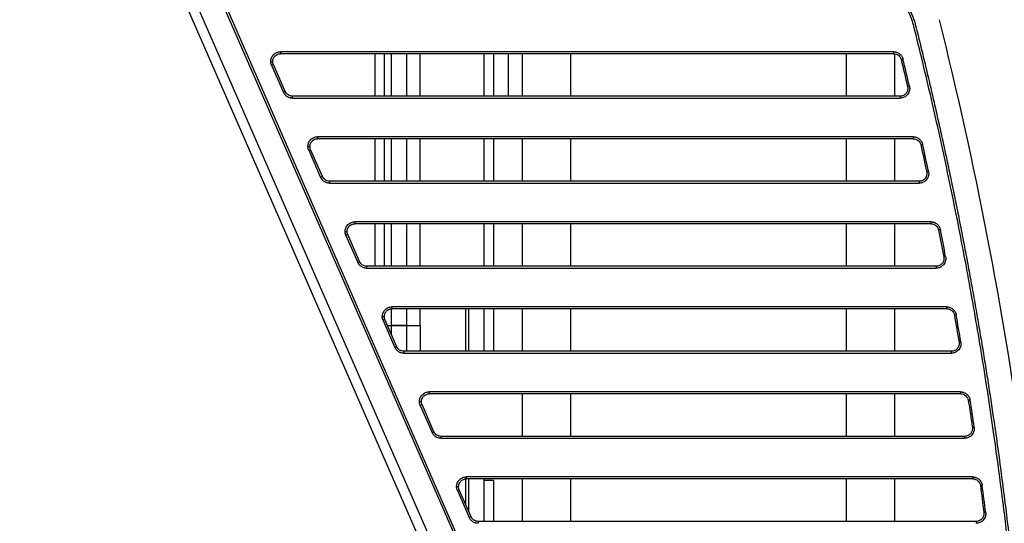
# Model space of a CAD drawing. Header units: millimetres. Extents: x -0.57 to 0.95, y -0.4 to 0.71.
# Tile 81 of 256: x -0.1999 to -0.098, y 0.2414 to 0.2935. Entities that reach past the tile are written whole.
import ezdxf

# ---------------------------------------------------------------- set-up
doc = ezdxf.new("R2010")
doc.units = ezdxf.units.MM
doc.layers.add('FORMAT', color=7, linetype='Continuous')

msp = doc.modelspace()

# ---------------------------------------------------------------- linework, layer by layer
at = {"layer": 'FORMAT', "color": 7, "linetype": 'Continuous', "lineweight": 25}
for p, q in [((-0.147362, 0.214289), (-0.199881, 0.334488)), ((-0.199025, 0.335026), (-0.146446, 0.21469)), ((-0.144155, 0.215691), (-0.191985, 0.325158)), ((-0.191795, 0.325238), (-0.143965, 0.215771)), ((-0.109475, 0.290209), (-0.172902, 0.290209)), ((-0.109468, 0.290009), (-0.172895, 0.290009)), ((-0.163111, 0.285609), (-0.163111, 0.290009)), ((-0.162146, 0.285609), (-0.162146, 0.290009)), ((-0.161446, 0.290009), (-0.161446, 0.285609)), ((-0.159846, 0.290009), (-0.159846, 0.285609)), ((-0.158446, 0.285609), (-0.158446, 0.290009)), ((-0.151846, 0.290009), (-0.151846, 0.285609)), ((-0.150846, 0.290009), (-0.150846, 0.285609)), ((-0.149346, 0.290009), (-0.149346, 0.285609)), ((-0.147846, 0.285609), (-0.147846, 0.290009)), ((-0.142846, 0.285609), (-0.142846, 0.290009)), ((-0.114346, 0.285609), (-0.114346, 0.290009)), ((-0.109346, 0.285609), (-0.109346, 0.29)), ((-0.173818, 0.288809), (-0.172595, 0.286009)), ((-0.172405, 0.286089), (-0.173628, 0.288889)), ((-0.171679, 0.285409), (-0.108806, 0.285409)), ((-0.108799, 0.285609), (-0.171672, 0.285609)), ((-0.107441, 0.281409), (-0.169057, 0.281409)), ((-0.107434, 0.281209), (-0.16905, 0.281209)), ((-0.163111, 0.276809), (-0.163111, 0.281209)), ((-0.162146, 0.276809), (-0.162146, 0.281209)), ((-0.161446, 0.281209), (-0.161446, 0.276809)), ((-0.159846, 0.281209), (-0.159846, 0.276809)), ((-0.158446, 0.276809), (-0.158446, 0.281209)), ((-0.151846, 0.281209), (-0.151846, 0.276809)), ((-0.150846, 0.281209), (-0.150846, 0.276809)), ((-0.147846, 0.276809), (-0.147846, 0.281209)), ((-0.142846, 0.276809), (-0.142846, 0.281209)), ((-0.114346, 0.276809), (-0.114346, 0.281209)), ((-0.109346, 0.276809), (-0.109346, 0.281209)), ((-0.169973, 0.280009), (-0.16875, 0.277209)), ((-0.16856, 0.277289), (-0.169783, 0.280089)), ((-0.167834, 0.276609), (-0.106836, 0.276609)), ((-0.106829, 0.276809), (-0.167827, 0.276809)), ((-0.105608, 0.272609), (-0.165212, 0.272609)), ((-0.105601, 0.272409), (-0.165205, 0.272409)), ((-0.163111, 0.268009), (-0.163111, 0.272409)), ((-0.162146, 0.268009), (-0.162146, 0.272409)), ((-0.161446, 0.272409), (-0.161446, 0.268009)), ((-0.159846, 0.272409), (-0.159846, 0.268009)), ((-0.158446, 0.268009), (-0.158446, 0.272409)), ((-0.151846, 0.272409), (-0.151846, 0.268009)), ((-0.150846, 0.272409), (-0.150846, 0.268009)), ((-0.147846, 0.268009), (-0.147846, 0.272409)), ((-0.142846, 0.268009), (-0.142846, 0.272409)), ((-0.114346, 0.268009), (-0.114346, 0.272409)), ((-0.109346, 0.268009), (-0.109346, 0.272409)), ((-0.166128, 0.271209), (-0.164905, 0.268409)), ((-0.164715, 0.268489), (-0.165938, 0.271289)), ((-0.10506, 0.268009), (-0.163982, 0.268009)), ((-0.163989, 0.267809), (-0.105067, 0.267809)), ((-0.162146, 0.262675), (-0.162146, 0.262897)), ((-0.161446, 0.263599), (-0.161446, 0.261881)), ((-0.103974, 0.263809), (-0.161367, 0.263809)), ((-0.103967, 0.263609), (-0.16136, 0.263609)), ((-0.159846, 0.263609), (-0.159846, 0.261881)), ((-0.158446, 0.261881), (-0.158446, 0.263609)), ((-0.153736, 0.259209), (-0.153736, 0.263609)), ((-0.153446, 0.263609), (-0.153446, 0.259209)), ((-0.151846, 0.263609), (-0.151846, 0.259209)), ((-0.150846, 0.263609), (-0.150846, 0.259209)), ((-0.147846, 0.259209), (-0.147846, 0.263609)), ((-0.142846, 0.259209), (-0.142846, 0.263609)), ((-0.114346, 0.259209), (-0.114346, 0.263609)), ((-0.109346, 0.259209), (-0.109346, 0.263609)), ((-0.162283, 0.262409), (-0.16106, 0.259609)), ((-0.16087, 0.259689), (-0.162093, 0.262489)), ((-0.161827, 0.261881), (-0.161446, 0.261881)), ((-0.159846, 0.261881), (-0.161446, 0.261881)), ((-0.161446, 0.261881), (-0.161446, 0.261008)), ((-0.161446, 0.261881), (-0.158446, 0.261881)), ((-0.159846, 0.261881), (-0.159846, 0.259209)), ((-0.158446, 0.261881), (-0.158446, 0.259209)), ((-0.160144, 0.259009), (-0.103495, 0.259009)), ((-0.103488, 0.259209), (-0.160137, 0.259209)), ((-0.102536, 0.255009), (-0.157522, 0.255009)), ((-0.102529, 0.254809), (-0.157515, 0.254809)), ((-0.147846, 0.250409), (-0.147846, 0.254809)), ((-0.142846, 0.250409), (-0.142846, 0.254809)), ((-0.114346, 0.250409), (-0.114346, 0.254809)), ((-0.109346, 0.250409), (-0.109346, 0.254809)), ((-0.157025, 0.250889), (-0.158248, 0.253689)), ((-0.158438, 0.253609), (-0.157215, 0.250809)), ((-0.156299, 0.250209), (-0.102119, 0.250209)), ((-0.102112, 0.250409), (-0.156292, 0.250409)), ((-0.153736, 0.243362), (-0.153736, 0.246066)), ((-0.101291, 0.246209), (-0.153677, 0.246209)), ((-0.101284, 0.246009), (-0.15367, 0.246009)), ((-0.153446, 0.246009), (-0.153446, 0.242699)), ((-0.151846, 0.246009), (-0.151846, 0.241609)), ((-0.150846, 0.245831), (-0.151846, 0.245831)), ((-0.150846, 0.245831), (-0.150846, 0.241609)), ((-0.147846, 0.241609), (-0.147846, 0.246009)), ((-0.142846, 0.241609), (-0.142846, 0.246009)), ((-0.114346, 0.241609), (-0.114346, 0.246009)), ((-0.109346, 0.241609), (-0.109346, 0.246009)), ((-0.154593, 0.244809), (-0.15337, 0.242009)), ((-0.15318, 0.242089), (-0.154403, 0.244889)), ((-0.100928, 0.241609), (-0.152447, 0.241609))]:
    msp.add_line(p, q, dxfattribs=at)
for centre, radius, start, end in [((-0.171463, 0.290159), 0.0014397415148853, 178.012228, 185.982668), ((-0.108036, 0.290159), 0.0014397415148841, 178.012228, 185.982668), ((-0.107182, 0.283802), 0.0057953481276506, 103.171001, 105.08145), ((-0.172276, 0.28541), 0.0037325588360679, 111.241977, 114.410827), ((-0.106512, 0.28082), 0.0059659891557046, 102.785322, 104.64101), ((-0.171052, 0.28261), 0.0037325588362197, 111.241977, 114.410827), ((-0.17024, 0.285459), 0.0014397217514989, 174.017298, 181.987766), ((-0.107367, 0.285459), 0.0014397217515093, 174.017298, 181.987766), ((-0.167618, 0.281359), 0.0014397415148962, 178.012228, 185.982668), ((-0.106002, 0.281359), 0.0014397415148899, 178.012228, 185.982668), ((-0.105144, 0.274394), 0.0063682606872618, 101.960453, 103.698697), ((-0.168431, 0.27661), 0.0037325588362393, 111.241977, 114.410827), ((-0.167207, 0.27381), 0.0037325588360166, 111.241977, 114.410827), ((-0.104538, 0.271375), 0.0065753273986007, 101.576336, 103.259743), ((-0.166395, 0.276659), 0.001439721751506, 174.017298, 181.987766), ((-0.105397, 0.276659), 0.0014397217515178, 174.017298, 181.987766), ((-0.163773, 0.272559), 0.0014397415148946, 178.012228, 185.982668), ((-0.104169, 0.272559), 0.001439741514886, 178.012228, 185.982668), ((-0.164586, 0.26781), 0.0037325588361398, 111.241977, 114.410827), ((-0.103308, 0.264859), 0.0070679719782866, 100.755205, 102.321096), ((-0.102766, 0.261791), 0.0073240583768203, 100.373007, 101.884068), ((-0.163362, 0.26501), 0.0037325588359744, 111.241977, 114.410827), ((-0.16255, 0.267859), 0.0014397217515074, 174.017298, 181.987766), ((-0.103628, 0.267859), 0.0014397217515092, 174.017298, 181.987766), ((-0.159928, 0.263759), 0.0014397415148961, 178.012228, 185.982668), ((-0.102535, 0.263759), 0.0014397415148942, 178.012228, 185.982668), ((-0.101671, 0.255151), 0.0079403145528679, 99.556323, 100.949966), ((-0.160741, 0.25901), 0.0037325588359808, 111.241977, 114.410827), ((-0.101191, 0.252016), 0.0082645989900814, 99.176362, 100.51526), ((-0.159517, 0.25621), 0.0037325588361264, 111.241977, 114.410827), ((-0.158705, 0.259059), 0.0014397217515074, 174.017298, 181.987766), ((-0.102057, 0.259059), 0.0014397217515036, 174.017298, 181.987766), ((-0.156083, 0.254959), 0.0014397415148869, 178.012228, 185.982668), ((-0.101097, 0.254959), 0.0014397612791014, 178.012221, 185.982633), ((-0.156896, 0.25021), 0.0037325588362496, 111.241977, 114.410827), ((-0.10023, 0.2452), 0.0090562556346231, 98.36483, 99.586577), ((-0.155672, 0.24741), 0.0037325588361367, 111.241977, 114.410827), ((-0.099812, 0.241966), 0.0094794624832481, 97.987362, 99.154519), ((-0.15486, 0.250259), 0.0014397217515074, 174.017298, 181.987766), ((-0.10068, 0.250259), 0.001439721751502, 174.017298, 181.987766), ((-0.152238, 0.246159), 0.001439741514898, 178.012228, 185.982668), ((-0.099852, 0.246159), 0.0014397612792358, 178.012221, 185.982633), ((-0.153051, 0.24141), 0.0037325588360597, 111.241977, 114.410827), ((-0.098983, 0.234889), 0.0105326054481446, 97.181197, 98.23157), ((-0.098626, 0.231501), 0.0111090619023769, 96.805309, 97.801144), ((-0.151827, 0.23861), 0.0037325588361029, 111.241977, 114.410827), ((-0.151015, 0.241459), 0.0014397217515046, 174.017298, 181.987766), ((-0.099496, 0.241459), 0.0014397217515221, 174.017298, 181.987766)]:
    msp.add_arc(centre, radius, start, end, dxfattribs=at)
for points, knots in [([(-0.1073767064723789, 0.2928709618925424), (-0.1073968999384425, 0.2929483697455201), (-0.1074372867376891, 0.2931031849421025), (-0.1075078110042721, 0.2933327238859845), (-0.1075855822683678, 0.2935601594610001), (-0.1076713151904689, 0.2937853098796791), (-0.1077648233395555, 0.2940082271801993), (-0.1079320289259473, 0.2943724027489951), (-0.1081991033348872, 0.294866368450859), (-0.1086020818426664, 0.2954638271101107), (-0.1090605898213, 0.2960204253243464), (-0.1095683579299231, 0.296527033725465), (-0.110118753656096, 0.296979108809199), (-0.1105968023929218, 0.2973010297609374), (-0.1110047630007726, 0.2975311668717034), (-0.1113158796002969, 0.2976911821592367), (-0.1116399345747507, 0.2978542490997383), (-0.1120289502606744, 0.2980518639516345), (-0.1125493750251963, 0.2983149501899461), (-0.1137996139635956, 0.2989442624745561), (-0.1165401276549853, 0.3003125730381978), (-0.1207332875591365, 0.3023611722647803), (-0.1274781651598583, 0.3055630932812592), (-0.1359772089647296, 0.3094228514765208), (-0.1442178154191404, 0.3129433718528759), (-0.1504393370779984, 0.3154861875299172), (-0.1546016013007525, 0.31714381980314), (-0.1587775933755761, 0.3187635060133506), (-0.1629673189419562, 0.3203452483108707), (-0.1671707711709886, 0.321889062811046), (-0.171387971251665, 0.3233948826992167), (-0.1756188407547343, 0.3248629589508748), (-0.1798636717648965, 0.3262923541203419), (-0.1841213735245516, 0.3276865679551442), (-0.1869705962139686, 0.3285837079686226), (-0.1883954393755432, 0.3290323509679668)], [0, 0, 0, 0, 0.0026731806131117, 0.0053463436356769, 0.0080225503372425, 0.0107048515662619, 0.0133962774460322, 0.0160998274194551, 0.0240958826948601, 0.032130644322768, 0.0401505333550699, 0.0481628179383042, 0.0560683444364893, 0.0639275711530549, 0.0673930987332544, 0.0717237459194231, 0.0756229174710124, 0.0795220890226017, 0.0863117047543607, 0.0951194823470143, 0.1263186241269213, 0.1887223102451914, 0.2511453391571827, 0.3759420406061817, 0.5007829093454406, 0.5507285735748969, 0.6006581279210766, 0.6505756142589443, 0.7004850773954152, 0.7503905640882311, 0.8002961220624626, 0.8502057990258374, 0.9001236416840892, 0.9500536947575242, 1, 1, 1, 1]), ([(-0.1883428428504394, 0.3292232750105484), (-0.1876276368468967, 0.3289990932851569), (-0.1861973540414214, 0.3285507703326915), (-0.1840559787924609, 0.3278660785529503), (-0.1819178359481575, 0.3271725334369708), (-0.1797832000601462, 0.3264692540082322), (-0.1776519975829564, 0.325756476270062), (-0.1755242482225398, 0.3250341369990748), (-0.1733999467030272, 0.3243022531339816), (-0.1712790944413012, 0.3235608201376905), (-0.1691616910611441, 0.322809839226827), (-0.1670477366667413, 0.3220493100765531), (-0.1649372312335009, 0.3212792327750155), (-0.1628301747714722, 0.3204996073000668), (-0.1607265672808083, 0.3197104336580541), (-0.158626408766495, 0.3189117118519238), (-0.156529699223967, 0.3181034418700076), (-0.1544364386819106, 0.3172856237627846), (-0.1523466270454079, 0.3164582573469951), (-0.1502602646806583, 0.3156213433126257), (-0.1481773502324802, 0.3147748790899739), (-0.1433268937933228, 0.3127782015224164), (-0.1357483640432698, 0.3095377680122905), (-0.127222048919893, 0.3056617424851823), (-0.1204552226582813, 0.3024459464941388), (-0.1167534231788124, 0.300635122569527), (-0.1144056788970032, 0.2994667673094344), (-0.1134953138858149, 0.2990112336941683), (-0.1126585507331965, 0.2985902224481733), (-0.1119841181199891, 0.2982498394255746), (-0.1114719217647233, 0.2979899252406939), (-0.1110903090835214, 0.2977981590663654), (-0.1107647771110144, 0.2976253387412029), (-0.1103232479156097, 0.2973581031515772), (-0.1098295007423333, 0.2970037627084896), (-0.109296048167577, 0.2965395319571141), (-0.1088077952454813, 0.2960281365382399), (-0.1083694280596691, 0.2954739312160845), (-0.1079827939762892, 0.2948808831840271), (-0.1076890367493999, 0.2943227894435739), (-0.1074720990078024, 0.2938170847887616), (-0.1073123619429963, 0.2933734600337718), (-0.1072305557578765, 0.2930708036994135), (-0.1071896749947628, 0.2929195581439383)], [0, 0, 0, 0, 0.0250037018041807, 0.0500028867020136, 0.0749980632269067, 0.0999897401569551, 0.124978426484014, 0.1499646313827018, 0.1749488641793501, 0.1999316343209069, 0.2249134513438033, 0.2498948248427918, 0.2748762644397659, 0.2998582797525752, 0.3248413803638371, 0.3498260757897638, 0.374812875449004, 0.399802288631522, 0.4247948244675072, 0.4497909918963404, 0.4747912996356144, 0.4997962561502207, 0.6247684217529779, 0.7497135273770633, 0.812199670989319, 0.8746838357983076, 0.8871759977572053, 0.8996763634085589, 0.908640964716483, 0.9184222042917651, 0.9248766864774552, 0.9278002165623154, 0.9326691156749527, 0.9371662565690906, 0.9450067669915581, 0.9529062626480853, 0.9607192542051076, 0.9685536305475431, 0.9764378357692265, 0.9842949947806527, 0.989550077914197, 0.9947778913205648, 1, 1, 1, 1]), ([(-0.104764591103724, 0.2935269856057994), (-0.101050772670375, 0.2787001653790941), (-0.0967096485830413, 0.2562003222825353), (-0.0938003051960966, 0.2296090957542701), (-0.0928903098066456, 0.216264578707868), (-0.0926176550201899, 0.2105389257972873), (-0.0924620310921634, 0.2067207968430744), (-0.0923968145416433, 0.2048111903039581), (-0.09234597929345, 0.2029013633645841)], [0, 0, 0, 0, 0.5000000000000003, 0.7500000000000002, 0.875, 0.9375000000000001, 0.9375000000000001, 1, 1, 1, 1]), ([(-0.0952168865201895, 0.2082122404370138), (-0.0952434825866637, 0.20885711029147), (-0.0952967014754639, 0.2101474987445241), (-0.0953881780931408, 0.2120835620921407), (-0.0954882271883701, 0.2140211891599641), (-0.0955976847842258, 0.2159603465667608), (-0.0957163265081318, 0.2179010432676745), (-0.0958442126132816, 0.2198432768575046), (-0.0959813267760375, 0.2217870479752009), (-0.096127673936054, 0.223732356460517), (-0.0962832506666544, 0.2256792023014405), (-0.0964480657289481, 0.227627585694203), (-0.0967226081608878, 0.2307038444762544), (-0.0971344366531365, 0.2349047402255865), (-0.0977249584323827, 0.2402251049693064), (-0.0983836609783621, 0.24553849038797), (-0.0990446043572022, 0.2503634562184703), (-0.0996876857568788, 0.2547009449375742), (-0.1002954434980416, 0.2585519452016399), (-0.10093888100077, 0.2623954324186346), (-0.1016180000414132, 0.2662314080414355), (-0.1023328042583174, 0.2700598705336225), (-0.1030832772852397, 0.2738808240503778), (-0.1038694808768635, 0.277694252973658), (-0.1046911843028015, 0.2815002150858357), (-0.1055492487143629, 0.2852984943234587), (-0.106440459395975, 0.2890898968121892), (-0.1070645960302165, 0.2916104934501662), (-0.1073767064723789, 0.2928709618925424)], [0, 0, 0, 0, 0.0225989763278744, 0.0452206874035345, 0.0678656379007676, 0.0905343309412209, 0.1132272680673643, 0.1359449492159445, 0.1586878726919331, 0.1814565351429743, 0.2042514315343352, 0.2270730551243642, 0.249921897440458, 0.3123934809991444, 0.3748668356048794, 0.4373522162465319, 0.4998598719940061, 0.545385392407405, 0.5908873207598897, 0.6363696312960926, 0.6818363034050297, 0.7272913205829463, 0.7727386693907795, 0.8181823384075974, 0.8636263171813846, 0.9090745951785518, 0.9545311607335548, 1, 1, 1, 1]), ([(-0.1071896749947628, 0.2929195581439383), (-0.1070252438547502, 0.2922591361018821), (-0.1066964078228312, 0.2909383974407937), (-0.1062155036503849, 0.2889543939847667), (-0.1057436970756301, 0.2869684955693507), (-0.1052818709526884, 0.2849804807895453), (-0.1048297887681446, 0.2829904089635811), (-0.1043875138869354, 0.2809982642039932), (-0.1039550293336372, 0.2790040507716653), (-0.1035323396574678, 0.2770077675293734), (-0.1031194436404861, 0.2750094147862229), (-0.102716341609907, 0.2730089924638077), (-0.1023230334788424, 0.2710065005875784), (-0.1019395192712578, 0.2690019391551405), (-0.1015657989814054, 0.2669953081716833), (-0.1012018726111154, 0.2649866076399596), (-0.1008477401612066, 0.2629758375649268), (-0.1005034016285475, 0.2609629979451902), (-0.100168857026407, 0.258948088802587), (-0.0998441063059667, 0.2569311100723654), (-0.0995291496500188, 0.2549120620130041), (-0.0992239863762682, 0.2528909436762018), (-0.0987691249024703, 0.2497752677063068), (-0.0981919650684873, 0.2455617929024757), (-0.097533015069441, 0.2402460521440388), (-0.0969422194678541, 0.2349229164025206), (-0.0964772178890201, 0.2301791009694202), (-0.096114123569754, 0.2260200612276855), (-0.09583305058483, 0.2224504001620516), (-0.0955828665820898, 0.2188858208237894), (-0.0953643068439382, 0.2153262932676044), (-0.0951745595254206, 0.2117719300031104), (-0.0950741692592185, 0.2094033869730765), (-0.0950240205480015, 0.208220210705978)], [0, 0, 0, 0, 0.023819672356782, 0.0476355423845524, 0.0714481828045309, 0.0952581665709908, 0.1190660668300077, 0.1428724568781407, 0.1666779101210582, 0.190483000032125, 0.2142883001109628, 0.2380943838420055, 0.2619018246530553, 0.2857111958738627, 0.3095230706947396, 0.3333380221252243, 0.3571566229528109, 0.3809794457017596, 0.404807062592, 0.4286400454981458, 0.4524789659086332, 0.476324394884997, 0.5001769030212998, 0.5626774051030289, 0.6251604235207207, 0.6876362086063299, 0.7501150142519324, 0.7919748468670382, 0.8337456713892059, 0.8754305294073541, 0.9170324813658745, 0.958554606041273, 1, 1, 1, 1]), ([(-0.1739020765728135, 0.2892095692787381), (-0.1739012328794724, 0.2892410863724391), (-0.173899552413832, 0.2893038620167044), (-0.1738858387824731, 0.2893970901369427), (-0.1738638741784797, 0.2894887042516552), (-0.1738213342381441, 0.2896124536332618), (-0.1737440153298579, 0.2897624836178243), (-0.1736139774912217, 0.2899211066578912), (-0.1734551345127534, 0.2900514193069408), (-0.1732773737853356, 0.2901424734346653), (-0.1730906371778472, 0.2901992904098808), (-0.1729649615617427, 0.2902059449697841), (-0.1729020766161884, 0.2902092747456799)], [0, 0, 0, 0, 0.0602383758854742, 0.1199826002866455, 0.1797720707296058, 0.2401449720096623, 0.369909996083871, 0.5000331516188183, 0.6298286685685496, 0.759982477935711, 0.8799012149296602, 0.9999999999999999, 0.9999999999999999, 0.9999999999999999, 0.9999999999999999]), ([(-0.1736951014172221, 0.2892092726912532), (-0.1736940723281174, 0.2892394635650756), (-0.173692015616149, 0.2892998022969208), (-0.1736757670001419, 0.2893890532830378), (-0.173650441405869, 0.2894759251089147), (-0.1736155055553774, 0.2895594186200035), (-0.1735716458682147, 0.2896385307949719), (-0.1735145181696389, 0.289718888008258), (-0.1734178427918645, 0.2898230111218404), (-0.1732776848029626, 0.2899201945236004), (-0.1731162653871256, 0.2899819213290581), (-0.1729919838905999, 0.2900061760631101), (-0.1729225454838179, 0.2900083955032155), (-0.1728951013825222, 0.290009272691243)], [0, 0, 0, 0, 0.0721261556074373, 0.1441495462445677, 0.2161368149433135, 0.2881042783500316, 0.3600504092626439, 0.4319884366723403, 0.523362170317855, 0.6987633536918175, 0.8339257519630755, 0.9343625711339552, 1, 1, 1, 1]), ([(-0.109474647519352, 0.2902092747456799), (-0.1094476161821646, 0.290208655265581), (-0.1093937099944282, 0.2902074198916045), (-0.109313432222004, 0.2901972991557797), (-0.1092341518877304, 0.2901810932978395), (-0.109127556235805, 0.2901500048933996), (-0.1089972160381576, 0.2900937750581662), (-0.108853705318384, 0.2899992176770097), (-0.1087276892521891, 0.2898819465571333), (-0.1086265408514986, 0.2897470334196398), (-0.108548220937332, 0.289600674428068), (-0.108517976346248, 0.2894969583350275), (-0.1085028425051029, 0.2894450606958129)], [0, 0, 0, 0, 0.0608997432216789, 0.1214469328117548, 0.1820419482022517, 0.2430842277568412, 0.3714411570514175, 0.500181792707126, 0.628514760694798, 0.7572292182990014, 0.8785219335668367, 1, 1, 1, 1]), ([(-0.1094676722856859, 0.290009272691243), (-0.1092897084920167, 0.290009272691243), (-0.1091128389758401, 0.2899479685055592), (-0.1088334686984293, 0.2897282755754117), (-0.1087321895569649, 0.2895708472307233), (-0.1086902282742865, 0.2893979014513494)], [0, 0, 0, 0, 0.5, 0.5, 1, 1, 1, 1]), ([(-0.1738184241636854, 0.2888088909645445), (-0.1738313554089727, 0.2888409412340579), (-0.1738570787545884, 0.2889046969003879), (-0.1738827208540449, 0.2890045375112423), (-0.1738991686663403, 0.2891062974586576), (-0.1739011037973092, 0.2891750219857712), (-0.1739020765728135, 0.2892095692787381)], [0, 0, 0, 0, 0.2513586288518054, 0.5000125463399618, 0.7486601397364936, 1, 1, 1, 1]), ([(-0.1739020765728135, 0.2892095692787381), (-0.1738541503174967, 0.2892095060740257), (-0.1737968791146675, 0.2892094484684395), (-0.1737154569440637, 0.2892093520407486), (-0.1736951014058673, 0.2892093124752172), (-0.1736951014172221, 0.2892092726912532)], [0, 0, 0, 0, 0.5, 0.5, 1, 1, 1, 1]), ([(-0.1078321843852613, 0.2866382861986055), (-0.1078262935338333, 0.2866102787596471), (-0.1078145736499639, 0.2865545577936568), (-0.1078060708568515, 0.2864697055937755), (-0.1078044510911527, 0.2863847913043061), (-0.1078103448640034, 0.2862996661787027), (-0.1078311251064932, 0.286165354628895), (-0.1078884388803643, 0.2859857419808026), (-0.1080145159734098, 0.2857829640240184), (-0.1081832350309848, 0.285613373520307), (-0.1083812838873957, 0.2854953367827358), (-0.1085922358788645, 0.2854219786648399), (-0.1087344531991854, 0.2854135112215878), (-0.1088056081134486, 0.2854092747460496)], [0, 0, 0, 0, 0.0476868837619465, 0.0948733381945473, 0.1419075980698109, 0.1891412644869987, 0.2369215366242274, 0.3683494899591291, 0.5000840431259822, 0.6315443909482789, 0.7633154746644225, 0.8815807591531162, 0.9999999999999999, 0.9999999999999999, 0.9999999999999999, 0.9999999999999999]), ([(-0.1080198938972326, 0.2865924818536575), (-0.1079923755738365, 0.2864755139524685), (-0.1079916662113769, 0.286352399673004), (-0.1080439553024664, 0.2861179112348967), (-0.1080969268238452, 0.2860067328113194), (-0.1082460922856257, 0.2858184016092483), (-0.108342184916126, 0.285741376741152), (-0.1085584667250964, 0.2856367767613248), (-0.108678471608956, 0.2856092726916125), (-0.1087986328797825, 0.2856092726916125)], [0, 0, 0, 0, 0.25, 0.25, 0.5, 0.5, 0.75, 0.75, 1, 1, 1, 1]), ([(-0.1716786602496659, 0.2854092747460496), (-0.1717101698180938, 0.2854101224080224), (-0.1717730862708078, 0.2854118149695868), (-0.1718667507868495, 0.2854256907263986), (-0.1719759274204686, 0.2854518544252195), (-0.1720983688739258, 0.2854974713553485), (-0.1722280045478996, 0.285569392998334), (-0.1723460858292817, 0.2856594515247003), (-0.1724474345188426, 0.2857647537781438), (-0.1725329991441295, 0.2858812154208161), (-0.172574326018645, 0.285966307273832), (-0.172595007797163, 0.2860088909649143)], [0, 0, 0, 0, 0.0816161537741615, 0.1629663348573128, 0.2447816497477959, 0.3722288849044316, 0.500126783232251, 0.6275549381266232, 0.7554309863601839, 0.8776069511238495, 1, 1, 1, 1]), ([(-0.1716716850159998, 0.2856092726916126), (-0.1718263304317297, 0.2856092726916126), (-0.1719804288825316, 0.2856552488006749), (-0.1722390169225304, 0.2858244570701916), (-0.1723428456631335, 0.2859472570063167), (-0.1724047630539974, 0.2860889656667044)], [0, 0, 0, 0, 0.5, 0.5, 1, 1, 1, 1]), ([(-0.1700570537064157, 0.2804095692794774), (-0.1700562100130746, 0.2804410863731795), (-0.1700545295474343, 0.2805038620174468), (-0.1700408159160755, 0.2805970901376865), (-0.1700188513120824, 0.2806887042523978), (-0.1699763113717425, 0.2808124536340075), (-0.169898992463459, 0.28096248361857), (-0.1697689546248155, 0.2811211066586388), (-0.1696101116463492, 0.281251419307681), (-0.1694323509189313, 0.2813424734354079), (-0.1692456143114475, 0.281399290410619), (-0.1691199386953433, 0.2814059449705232), (-0.1690570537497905, 0.2814092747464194)], [0, 0, 0, 0, 0.0602383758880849, 0.1199826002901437, 0.1797720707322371, 0.2401449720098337, 0.3699099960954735, 0.5000331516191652, 0.6298286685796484, 0.759982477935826, 0.8799012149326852, 1, 1, 1, 1]), ([(-0.1698500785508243, 0.2804092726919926), (-0.1698490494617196, 0.280439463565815), (-0.1698469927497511, 0.2804998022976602), (-0.1698307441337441, 0.2805890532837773), (-0.1698054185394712, 0.2806759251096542), (-0.1697704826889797, 0.2807594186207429), (-0.1697266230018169, 0.2808385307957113), (-0.1696694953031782, 0.2809188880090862), (-0.1695728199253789, 0.2810230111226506), (-0.1694326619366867, 0.2811201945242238), (-0.1692712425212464, 0.2811819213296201), (-0.1691469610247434, 0.2812061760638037), (-0.1690775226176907, 0.2812083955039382), (-0.1690500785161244, 0.2812092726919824)], [0, 0, 0, 0, 0.0721261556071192, 0.1441495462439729, 0.2161368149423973, 0.2881042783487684, 0.36005040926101, 0.4319884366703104, 0.5233621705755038, 0.6987633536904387, 0.8339257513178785, 0.934362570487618, 1, 1, 1, 1]), ([(-0.1074407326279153, 0.2814092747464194), (-0.1074132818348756, 0.2814086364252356), (-0.1073585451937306, 0.2814073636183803), (-0.1072770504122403, 0.2813969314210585), (-0.1071966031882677, 0.2813802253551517), (-0.1070883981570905, 0.2813481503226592), (-0.1069561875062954, 0.2812901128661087), (-0.1068110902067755, 0.2811925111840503), (-0.1066843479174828, 0.2810716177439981), (-0.1065836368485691, 0.280932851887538), (-0.1065067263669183, 0.280782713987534), (-0.1064782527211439, 0.2806767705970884), (-0.1064640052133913, 0.2806237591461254)], [0, 0, 0, 0, 0.060848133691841, 0.1213306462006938, 0.1818600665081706, 0.2428479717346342, 0.3713288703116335, 0.5001861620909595, 0.6286424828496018, 0.7574731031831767, 0.8786455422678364, 1, 1, 1, 1]), ([(-0.1074337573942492, 0.2812092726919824), (-0.1072528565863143, 0.2812092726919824), (-0.1070731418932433, 0.2811458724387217), (-0.1067916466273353, 0.2809194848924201), (-0.1066911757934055, 0.280757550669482), (-0.10665237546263, 0.2805808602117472)], [0, 0, 0, 0, 0.5, 0.5, 1, 1, 1, 1]), ([(-0.1699734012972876, 0.2800088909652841), (-0.1699863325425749, 0.2800409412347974), (-0.1700120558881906, 0.2801046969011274), (-0.170037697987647, 0.2802045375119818), (-0.1700541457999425, 0.2803062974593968), (-0.1700560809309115, 0.2803750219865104), (-0.1700570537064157, 0.2804095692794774)], [0, 0, 0, 0, 0.2513586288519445, 0.5000125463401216, 0.7486601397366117, 1, 1, 1, 1]), ([(-0.1700570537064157, 0.2804095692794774), (-0.1700091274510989, 0.2804095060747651), (-0.1699518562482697, 0.2804094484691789), (-0.1698704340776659, 0.2804093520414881), (-0.1698500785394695, 0.2804093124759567), (-0.1698500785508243, 0.2804092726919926)], [0, 0, 0, 0, 0.5, 0.5, 1, 1, 1, 1]), ([(-0.1678336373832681, 0.276609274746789), (-0.1678651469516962, 0.2766101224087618), (-0.1679280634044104, 0.2766118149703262), (-0.1680217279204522, 0.2766256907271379), (-0.1681309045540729, 0.2766518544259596), (-0.1682533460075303, 0.2766974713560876), (-0.1683829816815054, 0.2767693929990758), (-0.1685010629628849, 0.2768594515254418), (-0.1686024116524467, 0.2769647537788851), (-0.1686879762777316, 0.2770812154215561), (-0.1687293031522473, 0.2771663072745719), (-0.1687499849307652, 0.2772088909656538)], [0, 0, 0, 0, 0.0816161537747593, 0.1629663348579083, 0.2447816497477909, 0.3722288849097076, 0.5001267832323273, 0.6275549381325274, 0.7554309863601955, 0.8776069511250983, 1, 1, 1, 1]), ([(-0.167826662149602, 0.2768092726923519), (-0.1679813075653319, 0.2768092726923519), (-0.1681354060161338, 0.2768552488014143), (-0.1683939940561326, 0.2770244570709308), (-0.1684978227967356, 0.2771472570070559), (-0.1685597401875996, 0.2772889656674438)], [0, 0, 0, 0, 0.5, 0.5, 1, 1, 1, 1]), ([(-0.1058578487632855, 0.2778169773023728), (-0.1058515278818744, 0.2777822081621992), (-0.1058389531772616, 0.2777130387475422), (-0.1058340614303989, 0.2776076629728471), (-0.1058397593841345, 0.2775023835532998), (-0.1058636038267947, 0.2773559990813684), (-0.1059251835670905, 0.2771729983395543), (-0.1060520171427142, 0.2769745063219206), (-0.106220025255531, 0.2768088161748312), (-0.1064162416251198, 0.2766934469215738), (-0.1066249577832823, 0.2766217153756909), (-0.1067656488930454, 0.2766134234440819), (-0.1068360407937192, 0.276609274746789)], [0, 0, 0, 0, 0.0595837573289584, 0.1185353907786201, 0.1775247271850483, 0.237220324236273, 0.3684848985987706, 0.500060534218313, 0.6313574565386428, 0.7629691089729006, 0.8814064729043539, 1, 1, 1, 1]), ([(-0.1060465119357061, 0.2777754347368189), (-0.1060218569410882, 0.277659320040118), (-0.1060234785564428, 0.2775377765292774), (-0.1060789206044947, 0.2773070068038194), (-0.1061327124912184, 0.2771979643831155), (-0.1062820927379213, 0.2770135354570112), (-0.1063775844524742, 0.2769382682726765), (-0.1065918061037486, 0.2768361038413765), (-0.1067103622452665, 0.2768092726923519), (-0.106829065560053, 0.276809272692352)], [0, 0, 0, 0, 0.25, 0.25, 0.5, 0.5, 0.75, 0.75, 1, 1, 1, 1]), ([(-0.1662120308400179, 0.271609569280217), (-0.1662111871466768, 0.2716410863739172), (-0.1662095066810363, 0.2717038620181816), (-0.1661957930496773, 0.2717970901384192), (-0.1661738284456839, 0.2718887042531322), (-0.1661312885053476, 0.272012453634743), (-0.1660539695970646, 0.2721624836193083), (-0.1659239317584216, 0.2723211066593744), (-0.1657650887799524, 0.2724514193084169), (-0.1655873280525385, 0.2725424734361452), (-0.1654005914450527, 0.2725992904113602), (-0.1652749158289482, 0.272605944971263), (-0.1652120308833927, 0.2726092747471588)], [0, 0, 0, 0, 0.0602383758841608, 0.1199826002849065, 0.1797720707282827, 0.2401449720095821, 0.3699099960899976, 0.5000331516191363, 0.6298286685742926, 0.7599824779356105, 0.8799012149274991, 1, 1, 1, 1]), ([(-0.1660050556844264, 0.2716092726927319), (-0.1660040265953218, 0.2716394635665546), (-0.1660019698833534, 0.2716998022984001), (-0.1659857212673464, 0.2717890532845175), (-0.1659603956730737, 0.2718759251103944), (-0.1659254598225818, 0.2719594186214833), (-0.1658816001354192, 0.2720385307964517), (-0.1658244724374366, 0.2721188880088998), (-0.1657277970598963, 0.2722230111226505), (-0.1655876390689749, 0.2723201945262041), (-0.1654262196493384, 0.2723819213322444), (-0.1653019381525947, 0.2724061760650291), (-0.1652324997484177, 0.2724083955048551), (-0.1652050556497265, 0.2724092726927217)], [0, 0, 0, 0, 0.072126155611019, 0.1441495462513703, 0.216136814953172, 0.2881042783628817, 0.3600504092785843, 0.4319884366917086, 0.5233621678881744, 0.6987633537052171, 0.833925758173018, 0.9343625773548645, 1, 1, 1, 1]), ([(-0.1056081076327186, 0.2726092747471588), (-0.1055802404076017, 0.272608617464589), (-0.1055246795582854, 0.2726073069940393), (-0.1054419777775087, 0.2725965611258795), (-0.1053603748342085, 0.2725793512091), (-0.1052505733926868, 0.2725462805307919), (-0.1051165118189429, 0.2724864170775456), (-0.1049698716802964, 0.2723857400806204), (-0.1048424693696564, 0.2722611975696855), (-0.1047422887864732, 0.2721185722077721), (-0.1046668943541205, 0.2719646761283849), (-0.1046402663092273, 0.271856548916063), (-0.1046269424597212, 0.2718024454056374)], [0, 0, 0, 0, 0.0607956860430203, 0.1212126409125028, 0.1816756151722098, 0.2426083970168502, 0.3712147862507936, 0.5001904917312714, 0.6287716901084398, 0.7577202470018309, 0.8787707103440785, 1, 1, 1, 1]), ([(-0.1056011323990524, 0.2724092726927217), (-0.1054173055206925, 0.2724092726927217), (-0.1052347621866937, 0.2723437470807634), (-0.1049512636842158, 0.2721106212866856), (-0.1048517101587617, 0.2719441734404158), (-0.1048162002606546, 0.2717638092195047)], [0, 0, 0, 0, 0.5, 0.5, 1, 1, 1, 1]), ([(-0.1661283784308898, 0.2712088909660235), (-0.1661413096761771, 0.2712409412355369), (-0.1661670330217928, 0.2713046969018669), (-0.1661926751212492, 0.2714045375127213), (-0.1662091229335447, 0.2715062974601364), (-0.1662110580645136, 0.27157502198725), (-0.1662120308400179, 0.271609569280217)], [0, 0, 0, 0, 0.2513586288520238, 0.5000125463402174, 0.7486601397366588, 0.9999999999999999, 0.9999999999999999, 0.9999999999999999, 0.9999999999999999]), ([(-0.1662120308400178, 0.271609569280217), (-0.1661641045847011, 0.2716095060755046), (-0.1661068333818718, 0.2716094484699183), (-0.166025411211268, 0.2716093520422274), (-0.1660050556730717, 0.2716093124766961), (-0.1660050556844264, 0.2716092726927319)], [0, 0, 0, 0, 0.5, 0.5, 1, 1, 1, 1]), ([(-0.1040844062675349, 0.2689956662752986), (-0.1040788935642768, 0.268961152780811), (-0.1040679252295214, 0.2688924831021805), (-0.104065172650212, 0.2687881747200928), (-0.1040727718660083, 0.2686841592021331), (-0.1040988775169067, 0.2685400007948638), (-0.1041624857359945, 0.2683604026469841), (-0.1042899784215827, 0.2681661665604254), (-0.1044572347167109, 0.2680043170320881), (-0.1046516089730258, 0.2678915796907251), (-0.1048580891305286, 0.2678214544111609), (-0.1049972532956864, 0.2678133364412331), (-0.1050668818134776, 0.2678092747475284)], [0, 0, 0, 0, 0.0596566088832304, 0.1186956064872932, 0.177773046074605, 0.2375437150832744, 0.3686427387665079, 0.5000573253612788, 0.6311886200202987, 0.7626387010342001, 0.8812401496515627, 1, 1, 1, 1]), ([(-0.1042739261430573, 0.2689583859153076), (-0.1042520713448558, 0.2688431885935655), (-0.1042559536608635, 0.2687232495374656), (-0.1043144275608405, 0.2684962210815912), (-0.1043689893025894, 0.2683893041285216), (-0.1045185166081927, 0.2682087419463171), (-0.1046133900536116, 0.2681352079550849), (-0.1048255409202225, 0.2680354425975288), (-0.1049426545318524, 0.2680092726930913), (-0.1050599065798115, 0.2680092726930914)], [0, 0, 0, 0, 0.25, 0.25, 0.5, 0.5, 0.75, 0.75, 1, 1, 1, 1]), ([(-0.1639886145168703, 0.2678092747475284), (-0.1640201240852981, 0.2678101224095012), (-0.1640830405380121, 0.2678118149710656), (-0.1641767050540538, 0.2678256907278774), (-0.1642858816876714, 0.2678518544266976), (-0.1644083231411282, 0.2678974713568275), (-0.1645379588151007, 0.2679693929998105), (-0.1646560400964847, 0.2680594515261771), (-0.1647573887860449, 0.2681647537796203), (-0.164842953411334, 0.2682812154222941), (-0.1648842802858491, 0.2683663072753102), (-0.1649049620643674, 0.2684088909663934)], [0, 0, 0, 0, 0.0816161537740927, 0.1629663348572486, 0.2447816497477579, 0.3722288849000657, 0.5001267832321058, 0.6275549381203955, 0.7554309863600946, 0.8776069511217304, 1, 1, 1, 1]), ([(-0.1639816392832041, 0.2680092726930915), (-0.1641362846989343, 0.2680092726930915), (-0.164290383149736, 0.2680552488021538), (-0.1645489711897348, 0.2682244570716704), (-0.1646527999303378, 0.2683472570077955), (-0.1647147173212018, 0.2684889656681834)], [0, 0, 0, 0, 0.5, 0.5, 1, 1, 1, 1]), ([(-0.16236700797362, 0.2628095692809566), (-0.1623661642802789, 0.2628410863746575), (-0.1623644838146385, 0.262903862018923), (-0.1623507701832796, 0.2629970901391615), (-0.1623288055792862, 0.2630887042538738), (-0.16228626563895, 0.2632124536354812), (-0.1622089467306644, 0.2633624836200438), (-0.1620789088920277, 0.2635211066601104), (-0.161920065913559, 0.2636514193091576), (-0.1617423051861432, 0.2637424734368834), (-0.1615555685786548, 0.2637992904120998), (-0.1614298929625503, 0.2638059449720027), (-0.1613670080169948, 0.2638092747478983)], [0, 0, 0, 0, 0.0602383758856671, 0.1199826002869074, 0.1797720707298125, 0.2401449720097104, 0.3699099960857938, 0.5000331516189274, 0.6298286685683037, 0.7599824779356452, 0.8799012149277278, 1, 1, 1, 1]), ([(-0.1621600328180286, 0.2628092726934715), (-0.1621590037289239, 0.2628394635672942), (-0.1621569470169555, 0.2628998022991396), (-0.1621406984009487, 0.2629890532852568), (-0.162115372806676, 0.2630759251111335), (-0.1620804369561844, 0.2631594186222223), (-0.162036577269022, 0.2632385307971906), (-0.1619794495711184, 0.2633188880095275), (-0.1618827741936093, 0.2634230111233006), (-0.1617426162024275, 0.2635201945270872), (-0.1615811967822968, 0.2635819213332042), (-0.1614569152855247, 0.2636061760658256), (-0.1613874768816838, 0.2636083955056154), (-0.1613600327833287, 0.2636092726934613)], [0, 0, 0, 0, 0.0721261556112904, 0.1441495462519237, 0.2161368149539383, 0.2881042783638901, 0.3600504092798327, 0.4319884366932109, 0.5233621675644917, 0.6987633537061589, 0.8339257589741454, 0.9343625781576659, 1, 1, 1, 1]), ([(-0.1039740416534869, 0.2638092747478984), (-0.1039457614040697, 0.263808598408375), (-0.1038893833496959, 0.2638072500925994), (-0.103805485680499, 0.2637961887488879), (-0.1037227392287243, 0.2637784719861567), (-0.1036113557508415, 0.2637443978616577), (-0.1034754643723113, 0.2636826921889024), (-0.1033273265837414, 0.2635789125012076), (-0.1031993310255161, 0.2634506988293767), (-0.1030997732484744, 0.2633042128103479), (-0.1030259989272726, 0.2631465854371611), (-0.10300128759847, 0.2630363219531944), (-0.1029889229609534, 0.2629811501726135)], [0, 0, 0, 0, 0.0607424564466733, 0.1210930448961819, 0.181488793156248, 0.242365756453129, 0.3710990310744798, 0.500194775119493, 0.628902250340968, 0.7579703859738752, 0.8788973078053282, 1, 1, 1, 1]), ([(-0.1039670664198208, 0.2636092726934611), (-0.1037803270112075, 0.2636092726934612), (-0.1035949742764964, 0.263541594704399), (-0.1033095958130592, 0.2633016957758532), (-0.1032110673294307, 0.2631307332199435), (-0.103178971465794, 0.2629467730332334)], [0, 0, 0, 0, 0.5, 0.5, 1, 1, 1, 1]), ([(-0.1622833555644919, 0.262408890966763), (-0.1622962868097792, 0.2624409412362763), (-0.1623220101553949, 0.2625046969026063), (-0.1623476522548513, 0.2626045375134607), (-0.1623641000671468, 0.2627062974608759), (-0.1623660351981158, 0.2627750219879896), (-0.16236700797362, 0.2628095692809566)], [0, 0, 0, 0, 0.2513586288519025, 0.5000125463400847, 0.748660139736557, 1, 1, 1, 1]), ([(-0.16236700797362, 0.2628095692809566), (-0.1623190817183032, 0.2628095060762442), (-0.162261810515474, 0.2628094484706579), (-0.1621803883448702, 0.262809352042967), (-0.1621600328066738, 0.2628093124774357), (-0.1621600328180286, 0.2628092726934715)], [0, 0, 0, 0, 0.5, 0.5, 1, 1, 1, 1]), ([(-0.1025091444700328, 0.2601743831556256), (-0.1025044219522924, 0.2601401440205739), (-0.102495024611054, 0.2600720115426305), (-0.1024943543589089, 0.2599688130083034), (-0.1025037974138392, 0.2598660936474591), (-0.1025320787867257, 0.2597241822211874), (-0.1025976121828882, 0.2595479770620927), (-0.1027256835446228, 0.2593579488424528), (-0.1028921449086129, 0.2591998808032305), (-0.1030846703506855, 0.2590897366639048), (-0.1032889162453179, 0.2590211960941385), (-0.1034265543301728, 0.2590132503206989), (-0.1034954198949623, 0.259009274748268)], [0, 0, 0, 0, 0.0597279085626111, 0.1188526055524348, 0.1780164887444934, 0.237860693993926, 0.3687973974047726, 0.5000542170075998, 0.6310230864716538, 0.762314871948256, 0.8810770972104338, 0.9999999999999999, 0.9999999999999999, 0.9999999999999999, 0.9999999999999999]), ([(-0.1026994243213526, 0.2601413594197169), (-0.1026803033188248, 0.2600271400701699), (-0.1026863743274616, 0.2599088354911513), (-0.1027477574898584, 0.2596855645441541), (-0.10280303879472, 0.2595807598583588), (-0.1029526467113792, 0.2594040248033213), (-0.1030468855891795, 0.2593321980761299), (-0.1032569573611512, 0.2592347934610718), (-0.1033726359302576, 0.2592092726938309), (-0.1034884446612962, 0.259209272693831)], [0, 0, 0, 0, 0.25, 0.25, 0.5, 0.5, 0.75, 0.75, 1, 1, 1, 1]), ([(-0.1601435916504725, 0.259009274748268), (-0.1601751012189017, 0.2590101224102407), (-0.160238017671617, 0.259011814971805), (-0.1603316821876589, 0.2590256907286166), (-0.1604408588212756, 0.2590518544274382), (-0.1605633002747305, 0.2590974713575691), (-0.1606929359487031, 0.2591693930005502), (-0.1608110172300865, 0.2592594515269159), (-0.1609123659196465, 0.2593647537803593), (-0.1609979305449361, 0.2594812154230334), (-0.1610392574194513, 0.2595663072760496), (-0.1610599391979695, 0.2596088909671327)], [0, 0, 0, 0, 0.0816161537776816, 0.1629663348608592, 0.2447816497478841, 0.3722288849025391, 0.5001267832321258, 0.6275549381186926, 0.7554309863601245, 0.8776069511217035, 1, 1, 1, 1]), ([(-0.1601366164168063, 0.259209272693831), (-0.1602912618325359, 0.259209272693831), (-0.1604453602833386, 0.2592552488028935), (-0.1607039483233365, 0.2594244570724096), (-0.1608077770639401, 0.2595472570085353), (-0.1608696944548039, 0.2596889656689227)], [0, 0, 0, 0, 0.5, 0.5, 1, 1, 1, 1]), ([(-0.1585219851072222, 0.2540095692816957), (-0.1585211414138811, 0.2540410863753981), (-0.1585194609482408, 0.2541038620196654), (-0.158505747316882, 0.2541970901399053), (-0.1584837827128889, 0.2542887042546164), (-0.1584412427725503, 0.2544124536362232), (-0.1583639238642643, 0.2545624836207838), (-0.1582338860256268, 0.2547211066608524), (-0.1580750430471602, 0.2548514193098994), (-0.1578972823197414, 0.2549424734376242), (-0.1577105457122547, 0.2549992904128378), (-0.1575848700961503, 0.2550059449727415), (-0.1575219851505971, 0.2550092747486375)], [0, 0, 0, 0, 0.0602383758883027, 0.1199826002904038, 0.1797720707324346, 0.2401449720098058, 0.3699099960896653, 0.5000331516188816, 0.6298286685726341, 0.7599824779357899, 0.8799012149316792, 1, 1, 1, 1]), ([(-0.1583150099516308, 0.2540092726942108), (-0.1583139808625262, 0.2540394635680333), (-0.1583119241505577, 0.2540998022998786), (-0.1582956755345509, 0.2541890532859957), (-0.1582703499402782, 0.2542759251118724), (-0.1582354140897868, 0.2543594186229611), (-0.1581915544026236, 0.2544385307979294), (-0.1581344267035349, 0.2545188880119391), (-0.1580377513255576, 0.2546230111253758), (-0.157897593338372, 0.2547201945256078), (-0.157736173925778, 0.254781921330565), (-0.1576118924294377, 0.2548061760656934), (-0.1575424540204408, 0.2548083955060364), (-0.1575150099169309, 0.2548092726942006)], [0, 0, 0, 0, 0.0721261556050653, 0.1441495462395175, 0.2161368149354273, 0.2881042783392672, 0.3600504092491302, 0.4319884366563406, 0.5233621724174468, 0.6987633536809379, 0.8339257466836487, 0.9343625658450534, 1, 1, 1, 1]), ([(-0.1025358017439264, 0.2550092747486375), (-0.10250711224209, 0.2550085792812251), (-0.1024499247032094, 0.2550071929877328), (-0.1023648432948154, 0.2549958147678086), (-0.1022809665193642, 0.2549775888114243), (-0.10216801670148, 0.2549425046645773), (-0.1020303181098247, 0.254878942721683), (-0.1018807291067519, 0.2547720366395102), (-0.1017522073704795, 0.2546401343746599), (-0.1016533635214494, 0.2544897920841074), (-0.1015813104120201, 0.2543284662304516), (-0.1015585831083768, 0.254216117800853), (-0.1015472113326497, 0.2541599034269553)], [0, 0, 0, 0, 0.0606885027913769, 0.1209719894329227, 0.1812998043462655, 0.2421203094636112, 0.370981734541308, 0.5001990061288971, 0.6290340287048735, 0.758223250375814, 0.8790252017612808, 1, 1, 1, 1]), ([(-0.1025288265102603, 0.2548092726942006), (-0.1023391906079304, 0.2548092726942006), (-0.1021510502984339, 0.2547394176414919), (-0.1018639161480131, 0.2544927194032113), (-0.1017665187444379, 0.2543172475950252), (-0.1017379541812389, 0.2541297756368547)], [0, 0, 0, 0, 0.5, 0.5, 1, 1, 1, 1]), ([(-0.1584383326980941, 0.2536088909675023), (-0.1584512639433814, 0.2536409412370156), (-0.1584769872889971, 0.2537046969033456), (-0.1585026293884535, 0.2538045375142), (-0.158519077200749, 0.2539062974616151), (-0.1585210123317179, 0.2539750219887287), (-0.1585219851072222, 0.2540095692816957)], [0, 0, 0, 0, 0.2513586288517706, 0.5000125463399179, 0.7486601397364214, 0.9999999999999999, 0.9999999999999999, 0.9999999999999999, 0.9999999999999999]), ([(-0.1585219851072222, 0.2540095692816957), (-0.1584740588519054, 0.2540095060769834), (-0.1584167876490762, 0.2540094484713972), (-0.1583353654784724, 0.2540093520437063), (-0.158315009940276, 0.2540093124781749), (-0.1583150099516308, 0.2540092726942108)], [0, 0, 0, 0, 0.5, 0.5, 1, 1, 1, 1]), ([(-0.1562985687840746, 0.2502092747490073), (-0.1563300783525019, 0.2502101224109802), (-0.1563929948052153, 0.2502118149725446), (-0.156486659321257, 0.2502256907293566), (-0.1565958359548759, 0.2502518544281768), (-0.1567182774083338, 0.2502974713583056), (-0.1568479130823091, 0.2503693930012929), (-0.1569659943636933, 0.250459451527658), (-0.1570673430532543, 0.2505647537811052), (-0.1571529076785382, 0.2506812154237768), (-0.1571942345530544, 0.2507663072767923), (-0.1572149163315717, 0.2508088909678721)], [0, 0, 0, 0, 0.0816161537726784, 0.1629663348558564, 0.2447816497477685, 0.3722288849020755, 0.5001267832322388, 0.6275549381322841, 0.7554309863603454, 0.8776069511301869, 1, 1, 1, 1]), ([(-0.1562915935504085, 0.2504092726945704), (-0.1564462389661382, 0.2504092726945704), (-0.1566003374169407, 0.250455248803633), (-0.1568589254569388, 0.250624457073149), (-0.1569627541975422, 0.2507472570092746), (-0.1570246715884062, 0.2508889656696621)], [0, 0, 0, 0, 0.5, 0.5, 1, 1, 1, 1]), ([(-0.1011293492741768, 0.2513531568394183), (-0.1011253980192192, 0.2513192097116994), (-0.1011175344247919, 0.2512516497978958), (-0.1011188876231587, 0.2511496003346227), (-0.1011301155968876, 0.2510482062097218), (-0.1011604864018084, 0.2509085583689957), (-0.1012278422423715, 0.2507357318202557), (-0.1013564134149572, 0.2505498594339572), (-0.1015220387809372, 0.2503955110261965), (-0.1017127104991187, 0.2502879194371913), (-0.1019147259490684, 0.2502209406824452), (-0.1020508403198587, 0.2502131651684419), (-0.1021189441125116, 0.2502092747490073)], [0, 0, 0, 0, 0.0597976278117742, 0.1190063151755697, 0.1782549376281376, 0.2381711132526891, 0.3689488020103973, 0.5000512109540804, 0.6308609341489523, 0.7619977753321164, 0.8809173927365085, 1, 1, 1, 1]), ([(-0.1013202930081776, 0.2513243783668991), (-0.1013038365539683, 0.2512111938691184), (-0.1013120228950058, 0.2510945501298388), (-0.1013761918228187, 0.2508750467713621), (-0.1014321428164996, 0.2507723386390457), (-0.1015817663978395, 0.250599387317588), (-0.1016753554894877, 0.2505292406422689), (-0.1018833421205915, 0.2504341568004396), (-0.1019975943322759, 0.2504092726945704), (-0.1021119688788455, 0.2504092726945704)], [0, 0, 0, 0, 0.25, 0.25, 0.5, 0.5, 0.75, 0.75, 1, 1, 1, 1]), ([(-0.1546769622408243, 0.2452095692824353), (-0.1546761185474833, 0.245241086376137), (-0.1546744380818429, 0.2453038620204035), (-0.1546607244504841, 0.2453970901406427), (-0.1546387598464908, 0.2454887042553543), (-0.1545962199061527, 0.2456124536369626), (-0.1545189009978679, 0.2457624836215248), (-0.1543888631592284, 0.2459211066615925), (-0.1542300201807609, 0.2460514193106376), (-0.154052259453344, 0.2461424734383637), (-0.1538655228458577, 0.2461992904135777), (-0.1537398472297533, 0.2462059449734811), (-0.1536769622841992, 0.246209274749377)], [0, 0, 0, 0, 0.0602383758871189, 0.1199826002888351, 0.1797720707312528, 0.2401449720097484, 0.369909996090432, 0.5000331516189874, 0.6298286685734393, 0.7599824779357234, 0.8799012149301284, 1, 1, 1, 1]), ([(-0.1544699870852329, 0.2452092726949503), (-0.1544689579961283, 0.2452394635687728), (-0.1544669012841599, 0.2452998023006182), (-0.154450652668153, 0.2453890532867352), (-0.1544253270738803, 0.2454759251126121), (-0.1543903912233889, 0.2455594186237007), (-0.1543465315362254, 0.245638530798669), (-0.1542894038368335, 0.2457188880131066), (-0.1541927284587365, 0.2458230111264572), (-0.1540525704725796, 0.2459201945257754), (-0.1538911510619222, 0.2459819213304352), (-0.1537668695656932, 0.2460061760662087), (-0.1536974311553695, 0.2460083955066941), (-0.153669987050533, 0.2460092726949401)], [0, 0, 0, 0, 0.0721261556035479, 0.1441495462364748, 0.2161368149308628, 0.2881042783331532, 0.3600504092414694, 0.4319884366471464, 0.5233621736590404, 0.6987633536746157, 0.8339257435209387, 0.9343625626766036, 1, 1, 1, 1]), ([(-0.1012907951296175, 0.246209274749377), (-0.1012617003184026, 0.2462085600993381), (-0.1012037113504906, 0.2462071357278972), (-0.1011174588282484, 0.246195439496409), (-0.10103246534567, 0.2461767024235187), (-0.1009179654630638, 0.2461406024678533), (-0.1007784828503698, 0.2460751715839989), (-0.100627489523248, 0.2459651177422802), (-0.1004985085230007, 0.2458295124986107), (-0.1004004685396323, 0.245675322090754), (-0.1003302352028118, 0.2455103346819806), (-0.1003095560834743, 0.24539595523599), (-0.1002992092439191, 0.2453387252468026)], [0, 0, 0, 0, 0.0606338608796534, 0.1208495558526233, 0.1811087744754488, 0.2418722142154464, 0.3708629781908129, 0.500203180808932, 0.629166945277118, 0.7584786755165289, 0.879154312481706, 1, 1, 1, 1]), ([(-0.1012838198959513, 0.2460092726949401), (-0.1010913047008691, 0.2460092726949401), (-0.100900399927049, 0.2459372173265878), (-0.1006116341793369, 0.2456836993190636), (-0.1005154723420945, 0.2455037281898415), (-0.1004905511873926, 0.2453128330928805)], [0, 0, 0, 0, 0.5, 0.5, 1, 1, 1, 1]), ([(-0.1545933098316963, 0.2448088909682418), (-0.1546062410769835, 0.2448409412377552), (-0.1546319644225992, 0.2449046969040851), (-0.1546576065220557, 0.2450045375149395), (-0.1546740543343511, 0.2451062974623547), (-0.1546759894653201, 0.2451750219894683), (-0.1546769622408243, 0.2452095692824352)], [0, 0, 0, 0, 0.2513586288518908, 0.5000125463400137, 0.7486601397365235, 1, 1, 1, 1]), ([(-0.1546769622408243, 0.2452095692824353), (-0.1546290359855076, 0.2452095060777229), (-0.1545717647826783, 0.2452094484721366), (-0.1544903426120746, 0.2452093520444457), (-0.1544699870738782, 0.2452093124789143), (-0.1544699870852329, 0.2452092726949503)], [0, 0, 0, 0, 0.5, 0.5, 1, 1, 1, 1]), ([(-0.0999424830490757, 0.2425319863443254), (-0.0999392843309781, 0.2424983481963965), (-0.0999329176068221, 0.2424313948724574), (-0.0999362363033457, 0.2423305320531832), (-0.0999491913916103, 0.2422304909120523), (-0.0999815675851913, 0.2420931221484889), (-0.1000506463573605, 0.2419236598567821), (-0.1001796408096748, 0.2417418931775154), (-0.1003443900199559, 0.2415912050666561), (-0.1005332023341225, 0.2414861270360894), (-0.1007329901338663, 0.2414206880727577), (-0.1008675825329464, 0.2414130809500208), (-0.1009349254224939, 0.2414092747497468)], [0, 0, 0, 0, 0.0598658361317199, 0.1191568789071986, 0.1784886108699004, 0.238475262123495, 0.3690970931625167, 0.5000483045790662, 0.6307020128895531, 0.7616871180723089, 0.8807608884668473, 1, 1, 1, 1]), ([(-0.1001339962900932, 0.2425074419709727), (-0.1001201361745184, 0.2423953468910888), (-0.1001303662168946, 0.2422803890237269), (-0.1001972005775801, 0.242064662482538), (-0.1002537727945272, 0.2419640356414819), (-0.1004033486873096, 0.2417948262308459), (-0.1004962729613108, 0.2417263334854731), (-0.1007021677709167, 0.2416335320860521), (-0.1008150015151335, 0.2416092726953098), (-0.1009279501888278, 0.2416092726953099)], [0, 0, 0, 0, 0.25, 0.25, 0.5, 0.5, 0.75, 0.75, 1, 1, 1, 1]), ([(-0.1524535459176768, 0.2414092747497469), (-0.1524850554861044, 0.2414101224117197), (-0.1525479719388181, 0.2414118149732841), (-0.1526416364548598, 0.2414256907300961), (-0.1527508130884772, 0.2414518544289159), (-0.1528732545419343, 0.2414974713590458), (-0.1530028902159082, 0.2415693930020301), (-0.1531209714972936, 0.2416594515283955), (-0.1532223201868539, 0.2417647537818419), (-0.1533078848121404, 0.2418812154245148), (-0.1533492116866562, 0.2419663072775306), (-0.1533698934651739, 0.2420088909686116)], [0, 0, 0, 0, 0.0816161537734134, 0.1629663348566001, 0.2447816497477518, 0.3722288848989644, 0.5001267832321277, 0.6275549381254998, 0.7554309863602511, 0.8776069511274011, 1, 1, 1, 1]), ([(-0.1524465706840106, 0.2416092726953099), (-0.1526012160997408, 0.2416092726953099), (-0.1527553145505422, 0.2416552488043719), (-0.1530139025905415, 0.2418244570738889), (-0.1531177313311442, 0.2419472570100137), (-0.1531796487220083, 0.2420889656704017)], [0, 0, 0, 0, 0.5, 0.5, 1, 1, 1, 1])]:
    msp.add_open_spline(points, degree=3, knots=knots, dxfattribs=at)
for points in [[(-0.1086902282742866, 0.2893979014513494), (-0.1084635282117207, 0.2884635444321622), (-0.10824008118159, 0.2875283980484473), (-0.1080198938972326, 0.2865924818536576)], [(-0.1078321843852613, 0.2866382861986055), (-0.1080524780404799, 0.2875746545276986), (-0.1082760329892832, 0.2885102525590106), (-0.1085028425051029, 0.289445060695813)], [(-0.1736281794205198, 0.2888889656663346), (-0.1736721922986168, 0.2889896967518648), (-0.1736951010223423, 0.2890993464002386), (-0.1736951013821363, 0.2892092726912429)], [(-0.169783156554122, 0.2800889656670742), (-0.1698271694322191, 0.2801896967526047), (-0.1698500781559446, 0.2802993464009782), (-0.1698500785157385, 0.2804092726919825)], [(-0.1066523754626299, 0.280580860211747), (-0.106447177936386, 0.2796464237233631), (-0.1062452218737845, 0.2787112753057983), (-0.106046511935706, 0.277775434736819)], [(-0.1058578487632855, 0.2778169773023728), (-0.1060566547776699, 0.278753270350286), (-0.1062587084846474, 0.2796888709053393), (-0.1064640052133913, 0.2806237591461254)], [(-0.1659381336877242, 0.2712889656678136), (-0.1659821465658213, 0.2713896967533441), (-0.1660050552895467, 0.2714993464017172), (-0.1660050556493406, 0.2716092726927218)], [(-0.1048162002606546, 0.2717638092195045), (-0.1046322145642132, 0.2708292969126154), (-0.1044514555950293, 0.2698941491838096), (-0.1042739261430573, 0.2689583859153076)], [(-0.1040844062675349, 0.2689956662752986), (-0.1042620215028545, 0.2699318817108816), (-0.1044428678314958, 0.2708674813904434), (-0.1046269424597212, 0.2718024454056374)], [(-0.103178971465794, 0.2629467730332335), (-0.1030159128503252, 0.2620121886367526), (-0.1028560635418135, 0.261077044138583), (-0.1026994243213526, 0.2601413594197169)], [(-0.1025091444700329, 0.2601743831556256), (-0.1026658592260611, 0.2611105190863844), (-0.1028257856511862, 0.2620461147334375), (-0.1029889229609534, 0.2629811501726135)], [(-0.1620931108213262, 0.262488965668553), (-0.1621371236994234, 0.2625896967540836), (-0.1621600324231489, 0.2626993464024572), (-0.1621600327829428, 0.2628092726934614)], [(-0.1582480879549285, 0.2536889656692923), (-0.1582921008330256, 0.2537896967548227), (-0.1583150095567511, 0.2538993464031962), (-0.158315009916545, 0.2540092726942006)], [(-0.1017379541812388, 0.2541297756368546), (-0.1015955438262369, 0.2531951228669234), (-0.1014563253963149, 0.252259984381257), (-0.1013202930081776, 0.2513243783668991)], [(-0.1011293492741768, 0.2513531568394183), (-0.1012654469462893, 0.2522892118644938), (-0.1014047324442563, 0.2532248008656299), (-0.1015472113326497, 0.2541599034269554)], [(-0.1544030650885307, 0.2448889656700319), (-0.1544470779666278, 0.2449896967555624), (-0.1544699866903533, 0.2450993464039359), (-0.1544699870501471, 0.2452092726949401)], [(-0.1004905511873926, 0.2453128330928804), (-0.1003685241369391, 0.2443781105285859), (-0.1002496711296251, 0.243442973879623), (-0.1001339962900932, 0.2425074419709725)], [(-0.0999424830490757, 0.2425319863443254), (-0.1000582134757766, 0.2434679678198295), (-0.10017712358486, 0.244403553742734), (-0.1002992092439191, 0.2453387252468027)]]:
    msp.add_open_spline(points, degree=3, dxfattribs=at)

doc.saveas('drawing.dxf')
